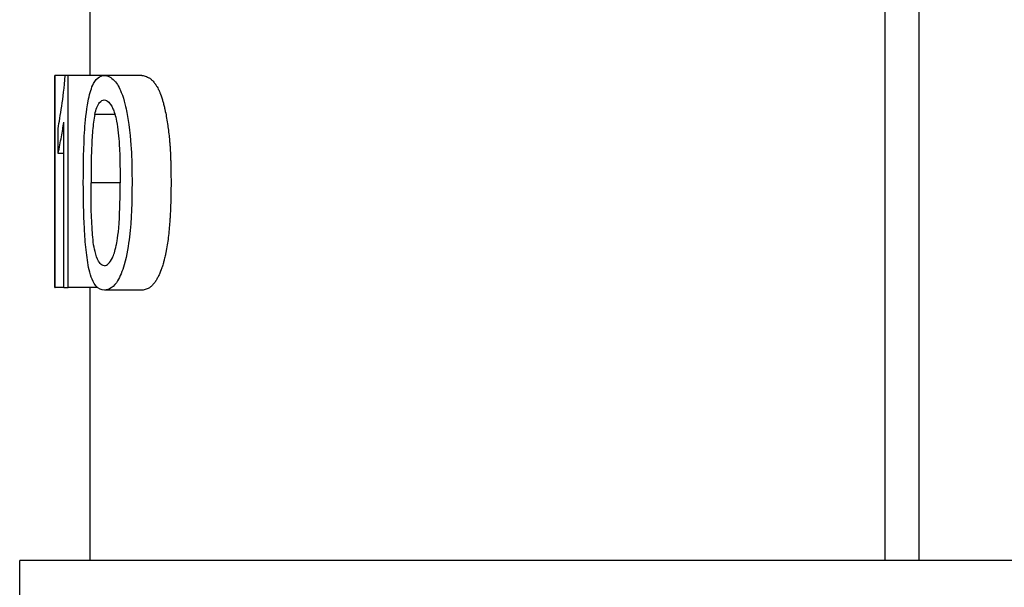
# Model space of a CAD drawing. Extents: x -89225 to 110569, y 13360 to 87647.
# Tile 137 of 256: x 36010 to 36038, y 30226 to 30242. Entities that reach past the tile are written whole.
import ezdxf

# ---------------------------------------------------------------- set-up
doc = ezdxf.new("R2010")
doc.units = 0
doc.layers.add('INSTALLATIE', color=6, linetype='Continuous')

# ---------------------------------------------------------------- blocks, each defined once
blk = doc.blocks.new('Beluchtingsinstallatie VAZ')
for p, q in [((1129905.26, -970642.577), (1129905.26, -970608.849)), ((1129906.219, -970642.577), (1129906.219, -970608.849)), ((1129882.739, -970628.849), (1129882.739, -970626.926)), ((1129881.744, -970628.849), (1129881.739, -970628.849)), ((1129881.739, -970634.849), (1129881.739, -970628.849)), ((1129882.032, -970628.849), (1129881.744, -970628.849)), ((1129881.744, -970634.849), (1129881.744, -970628.849)), ((1129882.115, -970628.849), (1129882.032, -970628.849)), ((1129883.132, -970628.849), (1129882.115, -970628.849)), ((1129882.115, -970634.849), (1129882.115, -970628.849)), ((1129883.132, -970628.849), (1129883.132, -970628.849)), ((1129884.204, -970628.849), (1129883.139, -970628.849)), ((1129883.438, -970629.952), (1129882.867, -970629.952)), ((1129884.881, -970629.946), (1129884.881, -970629.943)), ((1129881.829, -970631.058), (1129881.829, -970630.349)), ((1129881.99, -970634.849), (1129881.99, -970630.174)), ((1129881.99, -970631.058), (1129881.829, -970631.058)), ((1129883.585, -970631.888), (1129882.76, -970631.888)), ((1129884.881, -970633.854), (1129884.881, -970633.853)), ((1129881.739, -970634.849), (1129881.744, -970634.849)), ((1129881.99, -970634.849), (1129881.744, -970634.849)), ((1129881.99, -970634.849), (1129882.115, -970634.849)), ((1129882.943, -970634.849), (1129882.115, -970634.849)), ((1129882.739, -970642.577), (1129882.739, -970634.849)), ((1129884.509, -970634.777), (1129884.509, -970634.777)), ((1129884.204, -970634.926), (1129883.139, -970634.926)), ((1129930.739, -970642.577), (1129880.739, -970642.577)), ((1129880.739, -970670.231), (1129880.739, -970642.577))]:
    blk.add_line(p, q)
for points, knots in [([(1129881.829, -970630.349), (1129881.859, -970630.175), (1129881.895, -970629.969), (1129881.968, -970629.473), (1129882.004, -970629.185), (1129882.032, -970628.849)], [-0.2285984, -0.2285984, -0.2285984, -0.2285984, -0.1142954, -0.1142954, 0, 0, 0, 0]), ([(1129882.542, -970631.89), (1129882.543, -970631.384), (1129882.548, -970630.867), (1129882.598, -970630.16), (1129882.625, -970629.859), (1129882.712, -970629.403), (1129882.754, -970629.246), (1129882.839, -970629.058), (1129882.887, -970628.972), (1129883.017, -970628.871), (1129883.078, -970628.852), (1129883.139, -970628.849)], [-0.8729854, -0.8729854, -0.8729854, -0.8729854, -0.4469694, -0.4469694, -0.2514648, -0.2514648, -0.1281229, -0.1281229, -0.0549689, -0.0549689, 0, 0, 0, 0]), ([(1129883.139, -970628.849), (1129883.232, -970628.857), (1129883.331, -970628.899), (1129883.505, -970629.086), (1129883.567, -970629.197), (1129883.704, -970629.543), (1129883.753, -970629.783), (1129883.863, -970630.366), (1129883.892, -970630.785), (1129883.918, -970631.316), (1129883.921, -970631.604), (1129883.922, -970631.89)], [-0.2016574, -0.2016574, -0.2016574, -0.2016574, -0.1886278, -0.1886278, -0.1777154, -0.1777154, -0.1597793, -0.1597793, -0.0859248, -0.0859248, 0, 0, 0, 0]), ([(1129884.204, -970628.849), (1129884.225, -970628.851), (1129884.245, -970628.854), (1129884.287, -970628.863), (1129884.308, -970628.87), (1129884.352, -970628.888), (1129884.374, -970628.899), (1129884.399, -970628.914), (1129884.403, -970628.916), (1129884.43, -970628.934), (1129884.454, -970628.952), (1129884.484, -970628.98), (1129884.491, -970628.986), (1129884.512, -970629.007), (1129884.527, -970629.023), (1129884.548, -970629.048), (1129884.555, -970629.057), (1129884.565, -970629.071), (1129884.569, -970629.075), (1129884.575, -970629.083), (1129884.577, -970629.087), (1129884.581, -970629.091), (1129884.582, -970629.092), (1129884.599, -970629.117), (1129884.616, -970629.143), (1129884.644, -970629.192), (1129884.655, -970629.214), (1129884.681, -970629.266), (1129884.694, -970629.295), (1129884.712, -970629.338), (1129884.717, -970629.35), (1129884.723, -970629.366), (1129884.724, -970629.369), (1129884.726, -970629.374), (1129884.727, -970629.376), (1129884.73, -970629.385), (1129884.734, -970629.394), (1129884.739, -970629.407), (1129884.74, -970629.412), (1129884.743, -970629.419), (1129884.744, -970629.421), (1129884.745, -970629.424), (1129884.745, -970629.425), (1129884.758, -970629.462), (1129884.771, -970629.499), (1129884.792, -970629.568), (1129884.801, -970629.599), (1129884.82, -970629.668), (1129884.829, -970629.706), (1129884.843, -970629.764), (1129884.848, -970629.784), (1129884.855, -970629.816), (1129884.857, -970629.828), (1129884.861, -970629.844), (1129884.862, -970629.849), (1129884.864, -970629.858), (1129884.864, -970629.862), (1129884.879, -970629.93), (1129884.891, -970629.995), (1129884.914, -970630.129), (1129884.925, -970630.197), (1129884.939, -970630.293), (1129884.943, -970630.321), (1129884.956, -970630.417), (1129884.964, -970630.487), (1129884.978, -970630.613), (1129884.983, -970630.67), (1129884.99, -970630.749), (1129884.992, -970630.771), (1129884.994, -970630.803), (1129884.995, -970630.814), (1129884.996, -970630.833), (1129884.997, -970630.842), (1129884.998, -970630.852), (1129884.998, -970630.855), (1129885.002, -970630.913), (1129885.005, -970630.971), (1129885.009, -970631.054), (1129885.01, -970631.078), (1129885.013, -970631.145), (1129885.015, -970631.189), (1129885.017, -970631.256), (1129885.018, -970631.278), (1129885.019, -970631.314), (1129885.019, -970631.327), (1129885.02, -970631.344), (1129885.02, -970631.348), (1129885.02, -970631.353), (1129885.02, -970631.353), (1129885.02, -970631.357), (1129885.02, -970631.361), (1129885.02, -970631.365), (1129885.02, -970631.367), (1129885.021, -970631.369), (1129885.021, -970631.37), (1129885.021, -970631.371), (1129885.021, -970631.371), (1129885.021, -970631.371), (1129885.022, -970631.416), (1129885.023, -970631.463), (1129885.024, -970631.56), (1129885.025, -970631.61), (1129885.026, -970631.71), (1129885.026, -970631.761), (1129885.027, -970631.838), (1129885.027, -970631.864), (1129885.027, -970631.89)], [0, 0, 0, 0, 0.036528, 0.036528, 0.07565, 0.07565, 0.118726, 0.118726, 0.125, 0.125, 0.173075, 0.173075, 0.1875, 0.1875, 0.21875, 0.21875, 0.234375, 0.234375, 0.242562, 0.242562, 0.248363, 0.248363, 0.25, 0.25, 0.285808, 0.285808, 0.3125, 0.3125, 0.34375, 0.34375, 0.355469, 0.355469, 0.358456, 0.358456, 0.360186, 0.360186, 0.367666, 0.367666, 0.37203, 0.37203, 0.3743, 0.3743, 0.37505, 0.37505, 0.410096, 0.410096, 0.4375, 0.4375, 0.46875, 0.46875, 0.484375, 0.484375, 0.493249, 0.493249, 0.49698, 0.49698, 0.5, 0.5, 0.551478, 0.551478, 0.603907, 0.603907, 0.625, 0.625, 0.67696, 0.67696, 0.71875, 0.71875, 0.734375, 0.734375, 0.742187, 0.742187, 0.748162, 0.748162, 0.75, 0.75, 0.794751, 0.794751, 0.8125, 0.8125, 0.84375, 0.84375, 0.859375, 0.859375, 0.868164, 0.868164, 0.870856, 0.870856, 0.871317, 0.871317, 0.873328, 0.873328, 0.874318, 0.874318, 0.874947, 0.874947, 0.875188, 0.875188, 0.875188, 0.914029, 0.914029, 0.95034, 0.95034, 0.983991, 0.983991, 1, 1, 1, 1]), ([(1129882.867, -970629.952), (1129882.884, -970629.885), (1129882.901, -970629.819), (1129882.947, -970629.705), (1129882.973, -970629.652), (1129883.045, -970629.565), (1129883.091, -970629.545), (1129883.136, -970629.541)], [0, 0, 0, 0, 0.02664212, 0.02664212, 0.04559392, 0.04559392, 0.06945587, 0.06945587, 0.06945587, 0.06945587]), ([(1129883.136, -970629.541), (1129883.177, -970629.545), (1129883.216, -970629.554), (1129883.294, -970629.633), (1129883.335, -970629.686), (1129883.413, -970629.867), (1129883.453, -970629.977), (1129883.525, -970630.35), (1129883.546, -970630.595), (1129883.582, -970631.19), (1129883.585, -970631.625), (1129883.585, -970631.888)], [0, 0, 0, 0, 0.0359501, 0.0359501, 0.0581239, 0.0581239, 0.074275, 0.074275, 0.0935098, 0.0935098, 0.1297445, 0.1297445, 0.1297445, 0.1297445]), ([(1129882.867, -970629.952), (1129882.84, -970630.094), (1129882.821, -970630.248), (1129882.791, -970630.585), (1129882.782, -970630.758), (1129882.764, -970631.226), (1129882.761, -970631.557), (1129882.76, -970631.888)], [-0.1802103, -0.1802103, -0.1802103, -0.1802103, -0.1415646, -0.1415646, -0.0990392, -0.0990392, 0, 0, 0, 0]), ([(1129881.829, -970631.058), (1129881.866, -970630.886), (1129881.893, -970630.74), (1129881.948, -970630.443), (1129881.969, -970630.317), (1129881.99, -970630.174)], [0, 0, 0, 0, 0.136121, 0.136121, 0.2620341, 0.2620341, 0.2620341, 0.2620341]), ([(1129882.704, -970634.348), (1129882.669, -970634.174), (1129882.642, -970633.986), (1129882.599, -970633.59), (1129882.583, -970633.384), (1129882.55, -970632.756), (1129882.543, -970632.317), (1129882.542, -970631.89)], [-0.2561599, -0.2561599, -0.2561599, -0.2561599, -0.1919276, -0.1919276, -0.1280747, -0.1280747, 0, 0, 0, 0]), ([(1129883.139, -970634.234), (1129883.091, -970634.229), (1129883.056, -970634.214), (1129882.995, -970634.143), (1129882.959, -970634.09), (1129882.884, -970633.884), (1129882.86, -970633.783), (1129882.814, -970633.533), (1129882.799, -970633.319), (1129882.763, -970632.738), (1129882.76, -970632.218), (1129882.76, -970631.888)], [0, 0, 0, 0, 0.0434141, 0.0434141, 0.0724336, 0.0724336, 0.0989964, 0.0989964, 0.1595887, 0.1595887, 0.3330338, 0.3330338, 0.3330338, 0.3330338]), ([(1129883.139, -970634.234), (1129883.179, -970634.229), (1129883.219, -970634.209), (1129883.297, -970634.134), (1129883.334, -970634.08), (1129883.401, -970633.938), (1129883.441, -970633.827), (1129883.493, -970633.587), (1129883.53, -970633.402), (1129883.582, -970632.657), (1129883.584, -970632.27), (1129883.585, -970631.888)], [-0.9456984, -0.9456984, -0.9456984, -0.9456984, -0.70546, -0.70546, -0.4659498, -0.4659498, -0.2282171, -0.2282171, -0.1146464, -0.1146464, 0, 0, 0, 0]), ([(1129883.922, -970631.89), (1129883.92, -970632.402), (1129883.908, -970632.927), (1129883.823, -970633.637), (1129883.78, -970633.934), (1129883.648, -970634.39), (1129883.584, -970634.547), (1129883.471, -970634.731), (1129883.41, -970634.811), (1129883.264, -970634.906), (1129883.2, -970634.923), (1129883.139, -970634.926)], [-0.8717466, -0.8717466, -0.8717466, -0.8717466, -0.4407538, -0.4407538, -0.250949, -0.250949, -0.1258474, -0.1258474, -0.0544873, -0.0544873, 0, 0, 0, 0]), ([(1129885.027, -970631.89), (1129885.027, -970631.955), (1129885.026, -970632.019), (1129885.025, -970632.149), (1129885.024, -970632.214), (1129885.021, -970632.342), (1129885.02, -970632.403), (1129885.016, -970632.526), (1129885.014, -970632.587), (1129885.01, -970632.668), (1129885.009, -970632.689), (1129885.006, -970632.757), (1129885.004, -970632.803), (1129885, -970632.867), (1129884.999, -970632.886), (1129884.997, -970632.909), (1129884.997, -970632.913), (1129884.997, -970632.918), (1129884.997, -970632.918), (1129884.996, -970632.921), (1129884.996, -970632.922), (1129884.996, -970632.925), (1129884.996, -970632.927), (1129884.996, -970632.929), (1129884.996, -970632.93), (1129884.996, -970632.931), (1129884.996, -970632.931), (1129884.991, -970633.009), (1129884.985, -970633.083), (1129884.971, -970633.233), (1129884.963, -970633.307), (1129884.946, -970633.453), (1129884.937, -970633.525), (1129884.915, -970633.667), (1129884.903, -970633.737), (1129884.884, -970633.837), (1129884.878, -970633.869), (1129884.87, -970633.907), (1129884.869, -970633.913), (1129884.867, -970633.922), (1129884.867, -970633.924), (1129884.857, -970633.971), (1129884.846, -970634.015), (1129884.827, -970634.09), (1129884.819, -970634.123), (1129884.798, -970634.196), (1129884.786, -970634.236), (1129884.77, -970634.283), (1129884.767, -970634.293), (1129884.763, -970634.304), (1129884.762, -970634.307), (1129884.76, -970634.311), (1129884.76, -970634.313), (1129884.756, -970634.322), (1129884.754, -970634.33), (1129884.749, -970634.342), (1129884.748, -970634.346), (1129884.746, -970634.352), (1129884.745, -970634.354), (1129884.743, -970634.358), (1129884.743, -970634.36), (1129884.728, -970634.399), (1129884.713, -970634.436), (1129884.683, -970634.505), (1129884.667, -970634.538), (1129884.635, -970634.6), (1129884.618, -970634.628), (1129884.598, -970634.66), (1129884.595, -970634.665), (1129884.588, -970634.676), (1129884.585, -970634.681), (1129884.581, -970634.686), (1129884.581, -970634.687), (1129884.56, -970634.717), (1129884.538, -970634.744), (1129884.493, -970634.793), (1129884.47, -970634.816), (1129884.425, -970634.851), (1129884.404, -970634.865), (1129884.362, -970634.887), (1129884.342, -970634.896), (1129884.302, -970634.91), (1129884.283, -970634.916), (1129884.244, -970634.923), (1129884.224, -970634.925), (1129884.204, -970634.926)], [0, 0, 0, 0, 0.039199, 0.039199, 0.0821, 0.0821, 0.125, 0.125, 0.170742, 0.170742, 0.1875, 0.1875, 0.225586, 0.225586, 0.242249, 0.242249, 0.246068, 0.246068, 0.246397, 0.246397, 0.248317, 0.248317, 0.24927, 0.24927, 0.249978, 0.249978, 0.250222, 0.250222, 0.30107, 0.30107, 0.354279, 0.354279, 0.408657, 0.408657, 0.465379, 0.465379, 0.492188, 0.492188, 0.498341, 0.498341, 0.5, 0.5, 0.534866, 0.534866, 0.5625, 0.5625, 0.598257, 0.598257, 0.606765, 0.606765, 0.609348, 0.609348, 0.610815, 0.610815, 0.618537, 0.618537, 0.622157, 0.622157, 0.624478, 0.624478, 0.625758, 0.625758, 0.66153, 0.66153, 0.69832, 0.69832, 0.734375, 0.734375, 0.741813, 0.741813, 0.748917, 0.748917, 0.75, 0.75, 0.798542, 0.798542, 0.848907, 0.848907, 0.890904, 0.890904, 0.929698, 0.929698, 0.964849, 0.964849, 1, 1, 1, 1]), ([(1129883.139, -970634.926), (1129883.054, -970634.919), (1129882.973, -970634.892), (1129882.875, -970634.776), (1129882.836, -970634.722), (1129882.759, -970634.539), (1129882.73, -970634.448), (1129882.704, -970634.348)], [-0.2600267, -0.2600267, -0.2600267, -0.2600267, -0.095893, -0.095893, -0.0407542, -0.0407542, 0, 0, 0, 0])]:
    blk.add_open_spline(points, degree=3, knots=knots)

msp = doc.modelspace()

# ---------------------------------------------------------------- block references
at = {"layer": 'INSTALLATIE'}
msp.add_blockref('Beluchtingsinstallatie VAZ', (-1093870.344, 1000869.493), dxfattribs=at)

doc.saveas('drawing.dxf')
